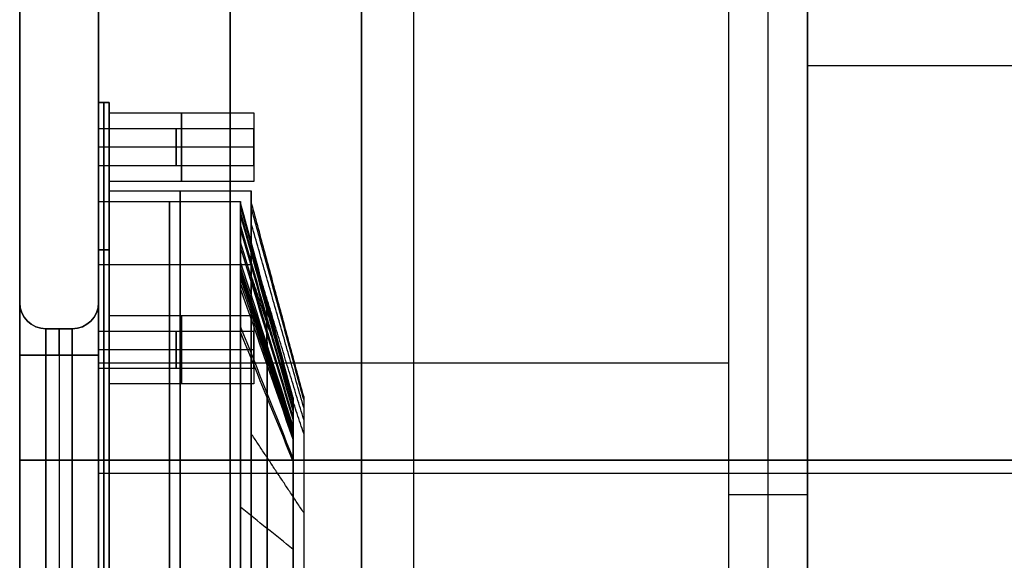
# Model space of a CAD drawing. Header units: millimetres. Extents: x -273 to 273, y -334 to 261.
# Tile 204 of 256: x -273 to -86, y -63 to 40. Entities that reach past the tile are written whole.
import ezdxf

# ---------------------------------------------------------------- set-up
doc = ezdxf.new("R2010")
doc.units = ezdxf.units.MM
doc.layers.add('Livello 01', color=7, linetype='Continuous')

# ---------------------------------------------------------------- blocks, each defined once
blk = doc.blocks.new('Maniglia')
at = {"layer": 'Livello 01', "color": 254, "true_color": 0xcad1ee}
for p, q in [((-65, 83, 1), (65, 83, 1)), ((46, 81, -27.5), (46, 81)), ((46, 78, -27.5), (46, 81, -27.5)), ((46, 78, -27.5), (46, 78, 2)), ((42.5, 74.5, -27.5), (39.5, 74.5, -27.5)), ((52.5, 74.5, -27.5), (49.5, 74.5, -27.5)), ((46, 71, -27.5), (46, 71, 2)), ((46, 68, -27.5), (46, 71, -27.5)), ((46, 68, -27.5), (46, 68)), ((62.2, 66.2, -13.5), (-62.2, 66.2, -13.5)), ((62.2, 64.2, -11.5), (-62.2, 64.2, -11.5)), ((93, -55, 1), (93, 55, 1)), ((74.2, -52.2, -11.5), (74.2, 52.2, -11.5)), ((76.2, -52.2, -13.5), (76.2, 52.2, -13.5)), ((84.5, 42, -27.5), (84.5, 42)), ((84.5, 39, -27.5), (84.5, 42, -27.5)), ((84.5, 39, -27.5), (84.5, 39, 2)), ((81, 35.5, -27.5), (78, 35.5, -27.5)), ((91, 35.5, -27.5), (88, 35.5, -27.5)), ((84.5, 32, -27.5), (84.5, 32, 2)), ((84.5, 29, -27.5), (84.5, 32, -27.5)), ((84.5, 29, -27.5), (84.5, 29)), ((37.1, 0, -37), (-37.1, 0, -37)), ((73.94, 0, -25), (74.2, 0, -25)), ((74.2, 0, 2), (93, 0, 2)), ((74.2, 0, -27), (76.2, 0, -27)), ((74.2, 0, 2), (74.2, 0, -25)), ((76.2, 0), (93, 0)), ((76.2, 0), (76.2, 0, -27)), ((93, 0), (93, 0, 2)), ((36.84, 0, -35), (-36.84, 0, -35)), ((84.5, -29, -27.5), (84.5, -29)), ((84.5, -32, -27.5), (84.5, -29, -27.5)), ((84.5, -32, -27.5), (84.5, -32, 2)), ((81, -35.5, -27.5), (78, -35.5, -27.5)), ((91, -35.5, -27.5), (88, -35.5, -27.5)), ((84.5, -39, -27.5), (84.5, -39, 2)), ((84.5, -42, -27.5), (84.5, -39, -27.5)), ((84.5, -42, -27.5), (84.5, -42)), ((-62.2, -64.2, -11.5), (62.2, -64.2, -11.5)), ((-62.2, -66.2, -13.5), (62.2, -66.2, -13.5)), ((46, -68, -27.5), (46, -68)), ((46, -71, -27.5), (46, -68, -27.5)), ((46, -71, -27.5), (46, -71, 2)), ((42.5, -74.5, -27.5), (39.5, -74.5, -27.5)), ((52.5, -74.5, -27.5), (49.5, -74.5, -27.5)), ((46, -78, -27.5), (46, -78, 2)), ((46, -81, -27.5), (46, -78, -27.5)), ((46, -81, -27.5), (46, -81)), ((65, -83, 1), (-65, -83, 1))]:
    blk.add_line(p, q, dxfattribs=at)
for centre, radius, start, end in [((65, 55), 28, 0, 90), ((46, 74.5, -27.5), 6.5, 0, 180), ((46, 74.5, -13.75), 6.5, 0, 180), ((46, 74.5, -27.5), 3.5, 0, 180), ((46, 74.5, -12.75), 3.5, 0, 180), ((46, 74.5, -13.75), 6.5, 180, 0), ((46, 74.5, -27.5), 3.5, 180, 0), ((46, 74.5, -12.75), 3.5, 180, 0), ((62.2, 52.2, -27), 14, 0, 90), ((62.2, 52.2, -13.5), 14, 0, 90), ((62.2, 52.2, -25), 12, 0, 90), ((62.2, 52.2, -11.5), 12, 0, 90), ((84.5, 35.5, -27.5), 6.5, 0, 180), ((84.5, 35.5, -13.75), 6.5, 0, 180), ((84.5, 35.5, -27.5), 3.5, 0, 180), ((84.5, 35.5, -12.75), 3.5, 0, 180), ((84.5, 35.5, -13.75), 6.5, 180, 0), ((84.5, 35.5, -27.5), 3.5, 180, 0), ((84.5, 35.5, -12.75), 3.5, 180, 0), ((30.1, 25.1, -37), 7, 360, 90), ((84.5, -35.5, -27.5), 6.5, 0, 180), ((84.5, -35.5, -13.75), 6.5, 0, 180), ((84.5, -35.5, -27.5), 3.5, 0, 180), ((84.5, -35.5, -12.75), 3.5, 0, 180), ((84.5, -35.5, -13.75), 6.5, 180, 0), ((84.5, -35.5, -27.5), 3.5, 180, 0), ((84.5, -35.5, -12.75), 3.5, 180, 0), ((62.2, -52.2, -27), 14, 270, 0), ((62.2, -52.2, -25), 12, 270, 0), ((62.2, -52.2, -13.5), 14, 270, 0), ((62.2, -52.2, -11.5), 12, 270, 0), ((65, -55), 28, 270, 0), ((46, -74.5, -27.5), 6.5, 0, 180), ((46, -74.5, -13.75), 6.5, 0, 180), ((46, -74.5, -27.5), 3.5, 0, 180), ((46, -74.5, -12.75), 3.5, 0, 180), ((46, -74.5, -13.75), 6.5, 180, 0), ((46, -74.5, -27.5), 3.5, 180, 0), ((46, -74.5, -12.75), 3.5, 180, 0)]:
    blk.add_arc(centre, radius, start, end, dxfattribs=at)
at = {"layer": 'Livello 01', "color": 254, "true_color": 0xcad1ee, "extrusion": (0, 0, -1)}
for centre, radius, start, end in [((-65, 55, -2), 28, 90, 180), ((-65, 55, -1), 28, 90, 180), ((-46, 74.5), 6.5, 0, 180), ((-46, 74.5, -2), 3.5, 0, 180), ((-46, 74.5, 27.5), 6.5, 180, 0), ((-46, 74.5), 6.5, 180, 0), ((-46, 74.5, -2), 3.5, 180, 0), ((-62.2, 52.2), 14, 90, 180), ((-62.2, 52.2, -2), 12, 90, 180), ((-84.5, 35.5), 6.5, 0, 180), ((-84.5, 35.5, -2), 3.5, 0, 180), ((-84.5, 35.5, 27.5), 6.5, 180, 0), ((-84.5, 35.5), 6.5, 180, 0), ((-84.5, 35.5, -2), 3.5, 180, 0), ((-30.1, -25.1, 37), 7, 180, 270), ((-84.5, -35.5), 6.5, 0, 180), ((-84.5, -35.5, -2), 3.5, 0, 180), ((-84.5, -35.5, 27.5), 6.5, 180, 0), ((-84.5, -35.5), 6.5, 180, 0), ((-84.5, -35.5, -2), 3.5, 180, 0), ((-62.2, -52.2), 14, 180, 270), ((-62.2, -52.2, -2), 12, 180, 270), ((-65, -55, -2), 28, 180, 270), ((-65, -55, -1), 28, 180, 270), ((-46, -74.5), 6.5, 0, 180), ((-46, -74.5, -2), 3.5, 0, 180), ((-46, -74.5, 27.5), 6.5, 180, 0), ((-46, -74.5), 6.5, 180, 0), ((-46, -74.5, -2), 3.5, 180, 0)]:
    blk.add_arc(centre, radius, start, end, dxfattribs=at)
at = {"layer": 'Livello 01', "color": 254, "true_color": 0xcad1ee}
for points, degree in [([(65, 83), (-65, 83)], 1), ([(65, 83, 2), (-65, 83, 2)], 1), ([(65, 83), (65, 83, 2)], 1), ([(39.5, 74.5, -27.5), (39.5, 74.5)], 1), ([(42.5, 74.5, 2), (42.5, 74.5, -27.5)], 1), ([(49.5, 74.5, -27.5), (49.5, 74.5, 2)], 1), ([(52.5, 74.5), (52.5, 74.5, -27.5)], 1), ([(-62.2, 66.2), (62.2, 66.2)], 1), ([(62.2, 66.2, -27), (-62.2, 66.2, -27)], 1), ([(62.2, 66.2), (62.2, 66.2, -27)], 1), ([(-62.2, 64.2, 2), (62.2, 64.2, 2)], 1), ([(62.2, 64.2, -25), (-62.2, 64.2, -25)], 1), ([(-60.2, 64.2, -27), (60.2, 64.2, -27)], 1), ([(8.07, 31.8, -35), (10.74, 42.5, -31.67), (13.4, 53.2, -28.33), (16.07, 63.9, -25)], 3), ([(15.05, 32.1, -37), (30.1, 64.2, -27)], 1), ([(24.77, 31.8, -35), (32.95, 42.5, -31.67), (41.13, 53.2, -28.33), (49.32, 63.9, -25)], 3), ([(28.94, 31.8, -35), (38.5, 42.5, -31.67), (48.07, 53.2, -28.33), (57.63, 63.9, -25)], 3), ([(29.99, 31.8, -35), (39.89, 42.5, -31.67), (49.8, 53.2, -28.33), (59.71, 63.9, -25)], 3), ([(30.1, 32.1, -37), (60.2, 64.2, -27)], 1), ([(30.25, 31.8, -35), (40.24, 42.5, -31.67), (50.23, 53.2, -28.33), (60.22, 63.9, -25)], 3), ([(30.31, 31.8, -35), (40.33, 42.5, -31.67), (50.34, 53.2, -28.33), (60.35, 63.9, -25)], 3), ([(30.38, 31.8, -35), (40.41, 42.5, -31.67), (50.45, 53.2, -28.33), (60.48, 63.9, -25)], 3), ([(30.49, 31.79, -35), (40.57, 42.49, -31.67), (50.64, 53.19, -28.33), (60.72, 63.89, -25)], 3), ([(30.94, 31.77, -35), (41.19, 42.46, -31.67), (51.44, 53.15, -28.33), (61.69, 63.84, -25)], 3), ([(60.2, 64.2, -27), (62.03, 64.2, -27), (65.7, 63.47, -27), (70.36, 60.36, -27), (73.47, 55.7, -27), (74.2, 52.03, -27), (74.2, 50.2, -27)], 3), ([(62.2, 64.2, 2), (62.2, 64.2, -25)], 1), ([(32.76, 31.32, -35), (43.68, 41.85, -31.67), (54.59, 52.37, -28.33), (65.51, 62.9, -25)], 3), ([(32.78, 31.57, -37), (65.56, 63.13, -27)], 1), ([(34.41, 30.33, -35), (45.92, 40.51, -31.67), (57.43, 50.68, -28.33), (68.94, 60.86, -25)], 3), ([(35.05, 30.05, -37), (70.1, 60.1, -27)], 1), ([(35.72, 28.9, -35), (47.69, 38.56, -31.67), (59.67, 48.23, -28.33), (71.64, 57.9, -25)], 3), ([(36.55, 27.15, -35), (48.82, 36.19, -31.67), (61.09, 45.24, -28.33), (73.35, 54.29, -25)], 3), ([(36.57, 27.78, -37), (73.13, 55.56, -27)], 1), ([(93, -55), (93, 55)], 1), ([(93, 55, 2), (93, 55)], 1), ([(93, -55, 2), (93, 55, 2)], 1), ([(74.2, 52.2, 2), (74.2, -52.2, 2)], 1), ([(74.2, 52.2, 2), (74.2, 52.2, -25)], 1), ([(74.2, -52.2, -25), (74.2, 52.2, -25)], 1), ([(76.2, 52.2), (76.2, -52.2)], 1), ([(76.2, 52.2), (76.2, 52.2, -27)], 1), ([(76.2, -52.2, -27), (76.2, 52.2, -27)], 1), ([(36.84, 25.27, -35), (49.2, 33.64, -31.67), (61.57, 42.01, -28.33), (73.94, 50.37, -25)], 3), ([(36.84, 25.21, -35), (49.2, 33.55, -31.67), (61.57, 41.9, -28.33), (73.94, 50.24, -25)], 3), ([(36.84, 25.14, -35), (49.2, 33.47, -31.67), (61.57, 41.79, -28.33), (73.94, 50.11, -25)], 3), ([(36.84, 25.01, -35), (49.2, 33.29, -31.67), (61.57, 41.57, -28.33), (73.94, 49.85, -25)], 3), ([(36.84, 24.75, -35), (49.2, 32.95, -31.67), (61.57, 41.14, -28.33), (73.94, 49.34, -25)], 3), ([(37.1, 25.1, -37), (74.2, 50.2, -27)], 1), ([(74.2, 50.2, -27), (74.2, -50.2, -27)], 1), ([(74.2, -50.2, -27), (74.2, -41.83, -27), (74.2, -25.1, -27), (74.2, 0, -27), (74.2, 25.1, -27), (74.2, 41.83, -27), (74.2, 50.2, -27)], 3), ([(36.84, 24.23, -35), (49.2, 32.25, -31.67), (61.57, 40.28, -28.33), (73.94, 48.3, -25)], 3), ([(36.84, 23.19, -35), (49.2, 30.87, -31.67), (61.57, 38.54, -28.33), (73.94, 46.22, -25)], 3), ([(36.84, 21.11, -35), (49.2, 28.09, -31.67), (61.57, 35.08, -28.33), (73.94, 42.07, -25)], 3), ([(36.84, 16.94, -35), (49.2, 22.55, -31.67), (61.57, 28.16, -28.33), (73.94, 33.77, -25)], 3), ([(78, 35.5, -27.5), (78, 35.5)], 1), ([(81, 35.5, 2), (81, 35.5, -27.5)], 1), ([(88, 35.5, -27.5), (88, 35.5, 2)], 1), ([(91, 35.5), (91, 35.5, -27.5)], 1), ([(30.1, 32.1, -37), (-30.1, 32.1, -37)], 1), ([(37.1, 25.1, -37), (37.1, -25.1, -37)], 1), ([(37.1, 12.55, -37), (74.2, 25.1, -27)], 1), ([(36.84, 8.61, -35), (49.2, 11.46, -31.67), (61.57, 14.31, -28.33), (73.94, 17.16, -25)], 3), ([(37.1, 0, -37), (74.2, 0, -27)], 1), ([(36.84, -8.05, -35), (49.2, -10.72, -31.67), (61.57, -13.38, -28.33), (73.94, -16.05, -25)], 3), ([(37.1, -12.55, -37), (74.2, -25.1, -27)], 1), ([(36.82, -25.71, -35), (49.18, -34.24, -31.67), (61.54, -42.76, -28.33), (73.9, -51.29, -25)], 3), ([(36.83, -25.36, -35), (49.2, -33.75, -31.67), (61.57, -42.15, -28.33), (73.93, -50.55, -25)], 3), ([(36.83, -25.47, -35), (49.2, -33.91, -31.67), (61.56, -42.36, -28.33), (73.93, -50.8, -25)], 3), ([(36.84, -24.72, -35), (49.2, -32.9, -31.67), (61.57, -41.08, -28.33), (73.94, -49.26, -25)], 3), ([(36.84, -25.24, -35), (49.2, -33.59, -31.67), (61.57, -41.95, -28.33), (73.94, -50.3, -25)], 3), ([(37.1, -25.1, -37), (74.2, -50.2, -27)], 1), ([(36.57, -27.78, -37), (73.13, -55.56, -27)], 1), ([(36.68, -26.65, -35), (49, -35.52, -31.67), (61.31, -44.39, -28.33), (73.62, -53.25, -25)], 3), ([(36, -28.45, -35), (48.06, -37.96, -31.67), (60.13, -47.47, -28.33), (72.2, -56.98, -25)], 3), ([(25.33, -31.8, -35), (33.69, -42.5, -31.67), (42.06, -53.2, -28.33), (50.43, -63.9, -25)], 3), ([(29.5, -31.8, -35), (39.25, -42.5, -31.67), (48.99, -53.2, -28.33), (58.74, -63.9, -25)], 3), ([(30.02, -31.8, -35), (39.94, -42.5, -31.67), (49.86, -53.2, -28.33), (59.78, -63.9, -25)], 3), ([(30.29, -31.8, -35), (40.29, -42.5, -31.67), (50.29, -53.2, -28.33), (60.3, -63.9, -25)], 3), ([(30.35, -31.8, -35), (40.38, -42.5, -31.67), (50.4, -53.2, -28.33), (60.43, -63.9, -25)], 3), ([(30.41, -31.8, -35), (40.46, -42.5, -31.67), (50.5, -53.2, -28.33), (60.55, -63.9, -25)], 3), ([(30.52, -31.79, -35), (40.61, -42.49, -31.67), (50.7, -53.19, -28.33), (60.79, -63.89, -25)], 3), ([(31.43, -31.7, -35), (41.86, -42.37, -31.67), (52.29, -53.03, -28.33), (62.73, -63.7, -25)], 3), ([(32.78, -31.57, -37), (65.56, -63.13, -27)], 1), ([(33.22, -31.11, -35), (44.31, -41.56, -31.67), (55.4, -52.01, -28.33), (66.48, -62.46, -25)], 3), ([(34.81, -29.99, -35), (46.45, -40.04, -31.67), (58.1, -50.09, -28.33), (69.74, -60.15, -25)], 3), ([(35.05, -30.05, -37), (70.1, -60.1, -27)], 1), ([(30.1, -32.1, -37), (-30.1, -32.1, -37)], 1), ([(15.05, -32.1, -37), (30.1, -64.2, -27)], 1), ([(30.1, -32.1, -37), (60.2, -64.2, -27)], 1), ([(78, -35.5, -27.5), (78, -35.5)], 1), ([(81, -35.5, 2), (81, -35.5, -27.5)], 1), ([(88, -35.5, -27.5), (88, -35.5, 2)], 1), ([(91, -35.5), (91, -35.5, -27.5)], 1), ([(74.2, -50.2, -27), (74.2, -52.03, -27), (73.47, -55.7, -27), (70.36, -60.36, -27), (65.7, -63.47, -27), (62.03, -64.2, -27), (60.2, -64.2, -27)], 3), ([(74.2, -52.2, 2), (74.2, -52.2, -25)], 1), ([(76.2, -52.2), (76.2, -52.2, -27)], 1), ([(93, -55), (93, -55, 2)], 1), ([(62.2, -64.2, 2), (-62.2, -64.2, 2)], 1), ([(-62.2, -64.2, -25), (62.2, -64.2, -25)], 1), ([(60.2, -64.2, -27), (-60.2, -64.2, -27)], 1), ([(62.2, -64.2, 2), (62.2, -64.2, -25)], 1), ([(62.2, -66.2), (-62.2, -66.2)], 1), ([(-62.2, -66.2, -27), (62.2, -66.2, -27)], 1), ([(62.2, -66.2), (62.2, -66.2, -27)], 1), ([(39.5, -74.5, -27.5), (39.5, -74.5)], 1), ([(42.5, -74.5, 2), (42.5, -74.5, -27.5)], 1), ([(49.5, -74.5, -27.5), (49.5, -74.5, 2)], 1), ([(52.5, -74.5), (52.5, -74.5, -27.5)], 1), ([(-65, -83), (65, -83)], 1), ([(-65, -83, 2), (65, -83, 2)], 1), ([(65, -83, 2), (65, -83)], 1)]:
    blk.add_open_spline(points, degree=degree, dxfattribs=at)
for points, knots in [([(60.2, 64.2, -27), (50.17, 64.2, -27), (30.1, 64.2, -27), (0, 64.2, -27), (-30.1, 64.2, -27), (-50.17, 64.2, -27), (-62.03, 64.2, -27), (-65.7, 63.47, -27), (-70.36, 60.36, -27), (-73.47, 55.7, -27), (-74.2, 52.03, -27), (-74.2, 50.2, -27)], [22.160664, 22.160664, 22.160664, 22.160664, 52.492686, 82.824708, 113.15673, 143.488751, 143.488751, 149.028917, 154.569083, 160.10925, 165.649416, 165.649416, 165.649416, 165.649416]), ([(-73.94, -50.37, -25), (-73.94, -28.19, -25), (-73.94, 5.09, -25), (-73.94, 38.53, -25), (-73.94, 49.8, -25), (-73.94, 50.15, -25), (-73.94, 50.32, -25), (-73.93, 50.84, -25), (-73.91, 51.18, -25), (-73.83, 52.21, -25), (-73.71, 52.89, -25), (-73.39, 54.22, -25), (-73.17, 54.89, -25), (-72.64, 56.17, -25), (-72.32, 56.79, -25), (-71.78, 57.68, -25), (-71.59, 57.97, -25), (-71.18, 58.54, -25), (-70.97, 58.81, -25), (-70.3, 59.61, -25), (-69.82, 60.1, -25), (-68.78, 61, -25), (-68.23, 61.42, -25), (-67.06, 62.17, -25), (-66.45, 62.49, -25), (-65.19, 63.04, -25), (-64.54, 63.27, -25), (-63.54, 63.54, -25), (-63.2, 63.61, -25), (-62.52, 63.74, -25), (-62.18, 63.79, -25), (-61.5, 63.86, -25), (-61.15, 63.88, -25), (-60.64, 63.9, -25), (-60.47, 63.9, -25), (-60.13, 63.9, -25), (-59.28, 63.9, -25), (-55.69, 63.9, -25), (-30.43, 63.9, -25), (5.08, 63.9, -25), (40.59, 63.9, -25), (54.93, 63.9, -25), (58.69, 63.9, -25), (59.71, 63.9, -25), (60.39, 63.9, -25), (60.74, 63.9, -25), (61.76, 63.85, -25), (62.44, 63.76, -25), (63.45, 63.56, -25), (63.79, 63.48, -25), (64.45, 63.29, -25), (64.77, 63.18, -25), (65.73, 62.82, -25), (66.35, 62.54, -25), (67.25, 62.04, -25), (67.55, 61.86, -25), (68.13, 61.48, -25), (68.41, 61.28, -25), (69.23, 60.64, -25), (69.73, 60.18, -25), (70.67, 59.19, -25), (71.1, 58.66, -25), (71.89, 57.54, -25), (72.24, 56.94, -25), (72.85, 55.72, -25), (73.1, 55.09, -25), (73.41, 54.11, -25), (73.5, 53.78, -25), (73.66, 53.11, -25), (73.72, 52.77, -25), (73.88, 51.75, -25), (73.94, 51.06, -25), (73.94, 50.37, -25)], [0, 0, 0, 0, 66.018027, 99.027041, 99.542807, 99.542807, 100.058573, 100.058573, 101.090104, 101.090104, 103.153168, 103.153168, 105.216231, 105.216231, 107.279294, 107.279294, 108.310826, 108.310826, 109.342358, 109.342358, 111.405421, 111.405421, 113.468484, 113.468484, 115.531548, 115.531548, 117.594611, 117.594611, 118.626143, 118.626143, 119.657674, 119.657674, 120.689206, 120.689206, 121.204972, 121.204972, 121.720738, 123.783801, 132.036054, 198.054082, 231.063095, 239.315349, 241.378412, 242.409944, 242.409944, 243.441475, 243.441475, 245.504539, 245.504539, 246.53607, 246.53607, 247.567602, 247.567602, 249.630665, 249.630665, 250.662197, 250.662197, 251.693729, 251.693729, 253.756792, 253.756792, 255.819855, 255.819855, 257.882919, 257.882919, 259.945982, 259.945982, 260.977514, 260.977514, 262.009046, 262.009046, 264.072109, 264.072109, 264.072109, 264.072109]), ([(73.94, 50.37, -25), (73.94, 28.5, -25), (73.94, -4.31, -25), (73.94, -37.8, -25), (73.94, -49.42, -25), (73.94, -50.28, -25), (73.94, -50.45, -25), (73.93, -50.79, -25), (73.92, -50.96, -25), (73.89, -51.47, -25), (73.86, -51.8, -25), (73.73, -52.81, -25), (73.59, -53.47, -25), (73.3, -54.45, -25), (73.19, -54.78, -25), (72.95, -55.42, -25), (72.82, -55.74, -25), (72.39, -56.67, -25), (72.05, -57.27, -25), (71.3, -58.41, -25), (70.87, -58.95, -25), (69.96, -59.96, -25), (69.47, -60.43, -25), (68.68, -61.07, -25), (68.41, -61.28, -25), (67.85, -61.67, -25), (67.56, -61.85, -25), (66.09, -62.72, -25), (64.83, -63.23, -25), (63.41, -63.56, -25), (63.33, -63.58, -25), (63.16, -63.62, -25), (62.9, -63.67, -25), (62.64, -63.72, -25), (62.12, -63.8, -25), (61.78, -63.83, -25), (61.09, -63.89, -25), (60.74, -63.9, -25), (60.05, -63.9, -25), (56.94, -63.9, -25), (31.72, -63.9, -25), (-4.2, -63.9, -25), (-40.13, -63.9, -25), (-54.64, -63.9, -25), (-58.44, -63.9, -25), (-59.48, -63.9, -25), (-60.17, -63.9, -25), (-60.51, -63.9, -25), (-61.55, -63.87, -25), (-62.23, -63.79, -25), (-63.26, -63.6, -25), (-63.6, -63.52, -25), (-64.27, -63.34, -25), (-64.6, -63.24, -25), (-65.58, -62.89, -25), (-66.21, -62.61, -25), (-67.13, -62.11, -25), (-67.43, -61.93, -25), (-68.02, -61.55, -25), (-68.3, -61.35, -25), (-68.86, -60.93, -25), (-69.13, -60.71, -25), (-69.65, -60.24, -25), (-69.9, -60, -25), (-70.61, -59.26, -25), (-71.05, -58.73, -25), (-71.65, -57.88, -25), (-71.85, -57.58, -25), (-72.2, -56.98, -25), (-72.37, -56.68, -25), (-72.83, -55.75, -25), (-73.09, -55.11, -25), (-73.51, -53.79, -25), (-73.67, -53.11, -25), (-73.88, -51.74, -25), (-73.94, -51.06, -25), (-73.94, -50.37, -25)], [0, 0, 0, 0, 66.020147, 99.030221, 101.093351, 101.093351, 101.609133, 101.609133, 102.124916, 102.124916, 103.15648, 103.15648, 105.21961, 105.21961, 106.251175, 106.251175, 107.28274, 107.28274, 109.345869, 109.345869, 111.408999, 111.408999, 113.472128, 113.472128, 114.503693, 114.503693, 115.535258, 115.535258, 119.661517, 119.661517, 119.919408, 119.919408, 120.1773, 120.693082, 120.693082, 121.724647, 121.724647, 122.756212, 122.756212, 123.787776, 132.040295, 198.060442, 231.070516, 239.323035, 241.386164, 242.417729, 242.417729, 243.449294, 243.449294, 245.512423, 245.512423, 246.543988, 246.543988, 247.575553, 247.575553, 249.638683, 249.638683, 250.670247, 250.670247, 251.701812, 251.701812, 252.733377, 252.733377, 253.764942, 253.764942, 255.828071, 255.828071, 256.859636, 256.859636, 257.891201, 257.891201, 259.954331, 259.954331, 262.01746, 262.01746, 264.08059, 264.08059, 264.08059, 264.08059]), ([(55.31, 37.78, -30.02), (55.35, 38.76, -30.01), (55.22, 39.76, -30.01), (54.95, 40.71, -30), (54.67, 41.67, -30), (54.25, 42.58, -30), (53.7, 43.41, -30), (53.14, 44.24, -29.99), (52.46, 44.98, -30), (51.69, 45.61, -30), (50.91, 46.23, -30), (50.04, 46.74, -30), (49.12, 47.09, -30.01), (48.19, 47.45, -30.01), (47.21, 47.66, -30.02), (46.23, 47.71, -30.03), (45.98, 47.73, -30.03), (45.74, 47.73, -30.03), (45.49, 47.72, -30.04), (45.43, 47.72, -30.04), (45.37, 47.72, -30.04), (45.31, 47.72, -30.04), (45.28, 47.71, -30.04), (45.24, 47.72, -30.04), (45.21, 47.72, -30.04), (45.18, 47.72, -30.04), (45.15, 47.72, -30.04), (45.12, 47.72, -30.04), (44.99, 47.72, -30.04), (44.86, 47.72, -30.04), (44.73, 47.72, -30.04), (44.21, 47.72, -30.04), (43.69, 47.72, -30.04), (43.17, 47.72, -30.04), (41.09, 47.72, -30.04), (39.02, 47.72, -30.04), (36.94, 47.72, -30.04), (28.64, 47.72, -30.04), (20.34, 47.72, -30.04), (12.04, 47.72, -30.04), (-4.57, 47.72, -30.04), (-21.17, 47.72, -30.04), (-37.78, 47.72, -30.04), (-39.85, 47.72, -30.04), (-41.93, 47.72, -30.04), (-44, 47.72, -30.04), (-44.26, 47.72, -30.04), (-44.52, 47.72, -30.04), (-44.78, 47.72, -30.04), (-44.91, 47.72, -30.04), (-45.04, 47.72, -30.04), (-45.17, 47.72, -30.04), (-45.2, 47.72, -30.04), (-45.23, 47.72, -30.04), (-45.27, 47.72, -30.04), (-45.3, 47.72, -30.04), (-45.33, 47.72, -30.04), (-45.36, 47.72, -30.04), (-45.42, 47.72, -30.04), (-45.48, 47.72, -30.04), (-45.54, 47.72, -30.04), (-46.03, 47.74, -30.03), (-46.53, 47.71, -30.02), (-47.02, 47.64, -30.02), (-47.99, 47.5, -30.01), (-48.95, 47.21, -30.01), (-49.85, 46.77, -30), (-50.74, 46.34, -30), (-51.57, 45.77, -30), (-52.29, 45.08, -30), (-53.01, 44.4, -29.99), (-53.63, 43.6, -30), (-54.11, 42.73, -30), (-54.59, 41.86, -30), (-54.94, 40.91, -30), (-55.13, 39.94, -30), (-55.23, 39.45, -30.01), (-55.29, 38.96, -30.01), (-55.31, 38.46, -30.01), (-55.32, 38.34, -30.01), (-55.32, 38.22, -30.02), (-55.32, 38.09, -30.02), (-55.32, 38.03, -30.02), (-55.32, 37.97, -30.02), (-55.32, 37.91, -30.02), (-55.32, 37.85, -30.02), (-55.31, 37.79, -30.02), (-55.31, 37.72, -30.02), (-55.31, 37.46, -30.02), (-55.31, 37.2, -30.02), (-55.31, 36.94, -30.02), (-55.31, 28.64, -30.02), (-55.31, 20.34, -30.02), (-55.31, 12.04, -30.02), (-55.31, 3.73, -30.02), (-55.31, -4.57, -30.02), (-55.31, -12.87, -30.02), (-55.31, -17.02, -30.02), (-55.31, -21.17, -30.02), (-55.31, -25.32, -30.02), (-55.31, -27.4, -30.02), (-55.31, -29.47, -30.02), (-55.31, -31.55, -30.02), (-55.31, -32.59, -30.02), (-55.31, -33.62, -30.02), (-55.31, -34.66, -30.02), (-55.31, -35.18, -30.02), (-55.31, -35.7, -30.02), (-55.31, -36.22, -30.02), (-55.31, -36.48, -30.02), (-55.31, -36.74, -30.02), (-55.31, -37, -30.02), (-55.31, -37.13, -30.02), (-55.31, -37.26, -30.02), (-55.31, -37.39, -30.02), (-55.31, -37.45, -30.02), (-55.31, -37.52, -30.02), (-55.31, -37.58, -30.02), (-55.31, -37.61, -30.02), (-55.31, -37.65, -30.02), (-55.31, -37.68, -30.02), (-55.31, -37.71, -30.02), (-55.31, -37.74, -30.02), (-55.31, -37.78, -30.02)], [0, 0, 0, 0, 4.137425, 4.137425, 4.137425, 8.27485, 8.27485, 8.27485, 12.412276, 12.412276, 12.412276, 16.549701, 16.549701, 16.549701, 20.687126, 20.687126, 20.687126, 21.721482, 21.721482, 21.721482, 21.980071, 21.980071, 21.980071, 22.109366, 22.109366, 22.109366, 22.23866, 22.23866, 22.23866, 22.755838, 22.755838, 22.755838, 24.824551, 24.824551, 24.824551, 33.099401, 33.099401, 33.099401, 66.198803, 66.198803, 66.198803, 132.397606, 132.397606, 132.397606, 140.672456, 140.672456, 140.672456, 141.706812, 141.706812, 141.706812, 142.223991, 142.223991, 142.223991, 142.353285, 142.353285, 142.353285, 142.48258, 142.48258, 142.48258, 142.741169, 142.741169, 142.741169, 144.809881, 144.809881, 144.809881, 148.947306, 148.947306, 148.947306, 153.084732, 153.084732, 153.084732, 157.222157, 157.222157, 157.222157, 161.359582, 161.359582, 161.359582, 163.428295, 163.428295, 163.428295, 163.945473, 163.945473, 163.945473, 164.204062, 164.204062, 164.204062, 164.462651, 164.462651, 164.462651, 165.497007, 165.497007, 165.497007, 198.596409, 198.596409, 198.596409, 231.69581, 231.69581, 231.69581, 248.245511, 248.245511, 248.245511, 256.520361, 256.520361, 256.520361, 260.657786, 260.657786, 260.657786, 262.726499, 262.726499, 262.726499, 263.760855, 263.760855, 263.760855, 264.278033, 264.278033, 264.278033, 264.536622, 264.536622, 264.536622, 264.665917, 264.665917, 264.665917, 264.795212, 264.795212, 264.795212, 264.795212]), ([(-55.31, -37.78, -30.02), (-55.35, -38.76, -30.01), (-55.22, -39.76, -30.01), (-54.95, -40.71, -30), (-54.67, -41.67, -30), (-54.25, -42.58, -30), (-53.7, -43.41, -30), (-53.14, -44.24, -29.99), (-52.46, -44.98, -30), (-51.69, -45.61, -30), (-50.91, -46.23, -30), (-50.04, -46.74, -30), (-49.12, -47.09, -30.01), (-48.19, -47.45, -30.01), (-47.21, -47.66, -30.02), (-46.23, -47.71, -30.03), (-45.98, -47.73, -30.03), (-45.74, -47.73, -30.03), (-45.49, -47.72, -30.04), (-45.43, -47.72, -30.04), (-45.37, -47.72, -30.04), (-45.31, -47.72, -30.04), (-45.28, -47.71, -30.04), (-45.24, -47.72, -30.04), (-45.21, -47.72, -30.04), (-45.18, -47.72, -30.04), (-45.15, -47.72, -30.04), (-45.12, -47.72, -30.04), (-44.99, -47.72, -30.04), (-44.86, -47.72, -30.04), (-44.73, -47.72, -30.04), (-44.21, -47.72, -30.04), (-43.69, -47.72, -30.04), (-43.17, -47.72, -30.04), (-41.09, -47.72, -30.04), (-39.02, -47.72, -30.04), (-36.94, -47.72, -30.04), (-28.64, -47.72, -30.04), (-20.34, -47.72, -30.04), (-12.04, -47.72, -30.04), (4.57, -47.72, -30.04), (21.17, -47.72, -30.04), (37.78, -47.72, -30.04), (39.85, -47.72, -30.04), (41.93, -47.72, -30.04), (44, -47.72, -30.04), (44.26, -47.72, -30.04), (44.52, -47.72, -30.04), (44.78, -47.72, -30.04), (44.91, -47.72, -30.04), (45.04, -47.72, -30.04), (45.17, -47.72, -30.04), (45.2, -47.72, -30.04), (45.23, -47.72, -30.04), (45.27, -47.72, -30.04), (45.3, -47.72, -30.04), (45.33, -47.72, -30.04), (45.36, -47.72, -30.04), (45.42, -47.72, -30.04), (45.48, -47.72, -30.04), (45.54, -47.72, -30.04), (46.03, -47.74, -30.03), (46.53, -47.71, -30.02), (47.02, -47.64, -30.02), (47.99, -47.5, -30.01), (48.95, -47.21, -30.01), (49.85, -46.77, -30), (50.74, -46.34, -30), (51.57, -45.77, -30), (52.29, -45.08, -30), (53.01, -44.4, -29.99), (53.63, -43.6, -30), (54.11, -42.73, -30), (54.59, -41.86, -30), (54.94, -40.91, -30), (55.13, -39.94, -30), (55.23, -39.45, -30.01), (55.29, -38.96, -30.01), (55.31, -38.46, -30.01), (55.32, -38.34, -30.01), (55.32, -38.22, -30.02), (55.32, -38.09, -30.02), (55.32, -38.03, -30.02), (55.32, -37.97, -30.02), (55.32, -37.91, -30.02), (55.32, -37.85, -30.02), (55.31, -37.79, -30.02), (55.31, -37.72, -30.02), (55.31, -37.46, -30.02), (55.31, -37.2, -30.02), (55.31, -36.94, -30.02), (55.31, -28.64, -30.02), (55.31, -20.34, -30.02), (55.31, -12.04, -30.02), (55.31, -3.73, -30.02), (55.31, 4.57, -30.02), (55.31, 12.87, -30.02), (55.31, 17.02, -30.02), (55.31, 21.17, -30.02), (55.31, 25.32, -30.02), (55.31, 27.4, -30.02), (55.31, 29.47, -30.02), (55.31, 31.55, -30.02), (55.31, 32.59, -30.02), (55.31, 33.62, -30.02), (55.31, 34.66, -30.02), (55.31, 35.18, -30.02), (55.31, 35.7, -30.02), (55.31, 36.22, -30.02), (55.31, 36.48, -30.02), (55.31, 36.74, -30.02), (55.31, 37, -30.02), (55.31, 37.13, -30.02), (55.31, 37.26, -30.02), (55.31, 37.39, -30.02), (55.31, 37.45, -30.02), (55.31, 37.52, -30.02), (55.31, 37.58, -30.02), (55.31, 37.61, -30.02), (55.31, 37.65, -30.02), (55.31, 37.68, -30.02), (55.31, 37.71, -30.02), (55.31, 37.74, -30.02), (55.31, 37.78, -30.02)], [0, 0, 0, 0, 4.137425, 4.137425, 4.137425, 8.27485, 8.27485, 8.27485, 12.412276, 12.412276, 12.412276, 16.549701, 16.549701, 16.549701, 20.687126, 20.687126, 20.687126, 21.721482, 21.721482, 21.721482, 21.980071, 21.980071, 21.980071, 22.109366, 22.109366, 22.109366, 22.23866, 22.23866, 22.23866, 22.755838, 22.755838, 22.755838, 24.824551, 24.824551, 24.824551, 33.099401, 33.099401, 33.099401, 66.198803, 66.198803, 66.198803, 132.397606, 132.397606, 132.397606, 140.672456, 140.672456, 140.672456, 141.706812, 141.706812, 141.706812, 142.223991, 142.223991, 142.223991, 142.353285, 142.353285, 142.353285, 142.48258, 142.48258, 142.48258, 142.741169, 142.741169, 142.741169, 144.809881, 144.809881, 144.809881, 148.947306, 148.947306, 148.947306, 153.084732, 153.084732, 153.084732, 157.222157, 157.222157, 157.222157, 161.359582, 161.359582, 161.359582, 163.428295, 163.428295, 163.428295, 163.945473, 163.945473, 163.945473, 164.204062, 164.204062, 164.204062, 164.462651, 164.462651, 164.462651, 165.497007, 165.497007, 165.497007, 198.596409, 198.596409, 198.596409, 231.69581, 231.69581, 231.69581, 248.245511, 248.245511, 248.245511, 256.520361, 256.520361, 256.520361, 260.657786, 260.657786, 260.657786, 262.726499, 262.726499, 262.726499, 263.760855, 263.760855, 263.760855, 264.278033, 264.278033, 264.278033, 264.536622, 264.536622, 264.536622, 264.665917, 264.665917, 264.665917, 264.795212, 264.795212, 264.795212, 264.795212]), ([(-36.84, -25.27, -35), (-36.84, -14.31, -35), (-36.84, 2.14, -35), (-36.84, 18.93, -35), (-36.84, 24.75, -35), (-36.84, 25.26, -35), (-36.84, 25.43, -35), (-36.82, 25.78, -35), (-36.8, 25.95, -35), (-36.73, 26.46, -35), (-36.66, 26.8, -35), (-36.46, 27.47, -35), (-36.33, 27.79, -35), (-36.03, 28.42, -35), (-35.85, 28.72, -35), (-35.45, 29.29, -35), (-35.23, 29.56, -35), (-34.74, 30.06, -35), (-34.48, 30.29, -35), (-33.92, 30.71, -35), (-33.63, 30.9, -35), (-33.01, 31.22, -35), (-32.69, 31.36, -35), (-32.03, 31.58, -35), (-31.69, 31.66, -35), (-31.18, 31.74, -35), (-31.01, 31.76, -35), (-30.67, 31.79, -35), (-30.5, 31.8, -35), (-29.98, 31.8, -35), (-28.27, 31.8, -35), (-15.61, 31.8, -35), (2.19, 31.8, -35), (19.98, 31.8, -35), (27.51, 31.8, -35), (29.56, 31.8, -35), (30.42, 31.8, -35), (30.59, 31.79, -35), (30.93, 31.77, -35), (31.1, 31.75, -35), (31.61, 31.68, -35), (31.95, 31.6, -35), (32.6, 31.39, -35), (32.92, 31.26, -35), (33.53, 30.95, -35), (33.83, 30.77, -35), (34.66, 30.17, -35), (35.16, 29.67, -35), (35.77, 28.85, -35), (35.95, 28.56, -35), (36.26, 27.94, -35), (36.4, 27.62, -35), (36.61, 26.98, -35), (36.69, 26.64, -35), (36.81, 25.97, -35), (36.84, 25.62, -35), (36.84, 25.27, -35)], [-131.675231, -131.675231, -131.675231, -131.675231, -98.756424, -82.29702, -81.268307, -81.268307, -80.75395, -80.75395, -80.239594, -80.239594, -79.210881, -79.210881, -78.182169, -78.182169, -77.153456, -77.153456, -76.124743, -76.124743, -75.09603, -75.09603, -74.067318, -74.067318, -73.038605, -73.038605, -72.009892, -72.009892, -71.495536, -71.495536, -70.981179, -70.981179, -69.952467, -65.837616, -32.918808, -16.459404, -12.344553, -10.287127, -10.287127, -9.772771, -9.772771, -9.258415, -9.258415, -8.229702, -8.229702, -7.200989, -7.200989, -6.172276, -6.172276, -4.114851, -4.114851, -3.086138, -3.086138, -2.057425, -2.057425, -1.028713, -1.028713, 0, 0, 0, 0]), ([(-36.84, -25.27, -35), (-36.84, -25.61, -35), (-36.81, -25.95, -35), (-36.7, -26.61, -35), (-36.62, -26.94, -35), (-36.42, -27.58, -35), (-36.29, -27.89, -35), (-35.99, -28.49, -35), (-35.64, -29.06, -35), (-35.21, -29.58, -35), (-34.74, -30.06, -35), (-34.49, -30.29, -35), (-33.95, -30.69, -35), (-33.66, -30.87, -35), (-33.07, -31.19, -35), (-32.76, -31.33, -35), (-32.13, -31.55, -35), (-31.81, -31.63, -35), (-31.14, -31.76, -35), (-30.81, -31.79, -35), (-30.31, -31.8, -35), (-30.14, -31.8, -35), (-29.81, -31.8, -35), (-29.3, -31.8, -35), (-28.8, -31.8, -35), (-28.3, -31.8, -35), (-28.13, -31.8, -35), (-27.78, -31.8, -35), (-27.26, -31.8, -35), (-26.06, -31.8, -35), (-19.51, -31.8, -35), (-2.27, -31.8, -35), (15.65, -31.8, -35), (28.24, -31.8, -35), (29.79, -31.8, -35), (30.13, -31.8, -35), (30.31, -31.8, -35), (30.82, -31.79, -35), (31.17, -31.75, -35), (31.84, -31.63, -35), (32.17, -31.54, -35), (32.82, -31.31, -35), (33.13, -31.16, -35), (33.74, -30.83, -35), (34.02, -30.64, -35), (34.56, -30.22, -35), (34.82, -29.99, -35), (35.29, -29.49, -35), (35.51, -29.22, -35), (35.89, -28.65, -35), (36.07, -28.35, -35), (36.36, -27.73, -35), (36.48, -27.41, -35), (36.67, -26.75, -35), (36.74, -26.41, -35), (36.81, -25.9, -35), (36.82, -25.73, -35), (36.84, -25.38, -35), (36.84, -25.21, -35), (36.84, -24.7, -35), (36.84, -18.88, -35), (36.84, -2.11, -35), (36.84, 14.32, -35), (36.84, 25.27, -35)], [0, 0, 0, 0, 1.028686, 1.028686, 2.057372, 2.057372, 3.086057, 3.086057, 4.114743, 5.143429, 5.143429, 6.172115, 6.172115, 7.2008, 7.2008, 8.229486, 8.229486, 9.258172, 9.258172, 10.286858, 10.286858, 10.8012, 10.8012, 11.315543, 12.344229, 12.344229, 12.858572, 12.858572, 13.372915, 14.401601, 16.458972, 32.917944, 65.835888, 69.950631, 70.464974, 70.464974, 70.979317, 70.979317, 72.008003, 72.008003, 73.036688, 73.036688, 74.065374, 74.065374, 75.09406, 75.09406, 76.122746, 76.122746, 77.151432, 77.151432, 78.180117, 78.180117, 79.208803, 79.208803, 80.237489, 80.237489, 80.751832, 80.751832, 81.266175, 81.266175, 82.29486, 98.753832, 131.671776, 131.671776, 131.671776, 131.671776])]:
    blk.add_open_spline(points, degree=3, knots=knots, dxfattribs=at)

msp = doc.modelspace()

# ---------------------------------------------------------------- linework, layer by layer
at = {"layer": 'Livello 01', "color": 254, "true_color": 0xcad1ee}
for p, q in [((-272.75, -13.65, -266.65), (-272.75, 241.35, -266.65)), ((-257.75, -13.65, -236.15), (-257.75, 241.35, -236.15)), ((-257.75, -291.65, -48.65), (-257.75, 241.35, -48.65)), ((-232.75, -291.65, -356.65), (-232.75, 241.35, -356.65)), ((-232.75, 241.35, -341.65), (-232.75, -291.65, -341.65)), ((-232.75, -291.65, -130.65), (-232.75, 241.35, -130.65)), ((-232.75, 241.35, -115.65), (-232.75, -291.65, -115.65)), ((-207.75, -291.65, -349.15), (-207.75, 241.35, -349.15)), ((-207.75, -291.65, -123.15), (-207.75, 241.35, -123.15)), ((-197.87, 241.35, 18.35), (-197.87, -291.65, 18.35)), ((-130.5, 191.35, -31.65), (-130.5, -291.65, -31.65)), ((-123, 31.35, 10.85), (123, 31.35, 10.85)), ((-262.75, -18.65, -240.65), (-267.75, -18.65, -240.65)), ((-265.25, -18.65, -275.65), (-265.25, -18.65, -205.65)), ((-265.25, -23.65, -280.65), (-265.25, -113.65, -280.65)), ((-265.25, -23.65, -200.65), (-265.25, -113.65, -200.65)), ((-257.75, -25.15, -341.65), (-257.75, -25.15, -285.65)), ((-257.75, -25.15, -195.65), (-257.75, -25.15, -130.65)), ((-257.75, -25.15, -356.65), (-207.75, -25.15, -356.65)), ((-257.75, -25.15, -341.65), (-207.75, -25.15, -341.65)), ((-257.75, -25.15, -130.65), (-207.75, -25.15, -130.65)), ((-257.75, -25.15, -115.65), (-207.75, -25.15, -115.65)), ((-257.75, -25.15, -115.65), (-257.75, -25.15, 18.35)), ((-257.75, -25.15, 18.35), (-138, -25.15, 18.35)), ((-207.75, -25.15, -356.65), (-207.75, -25.15, -341.65)), ((-207.75, -25.15, -130.65), (-207.75, -25.15, -115.65)), ((-138, -25.15, -31.65), (-138, -25.15, 18.35)), ((-123, -25.15, -31.65), (-123, -25.15, 3.35)), ((-272.75, -43.65, -551.65), (-272.75, -43.65, -285.65)), ((-272.75, -43.65, -195.65), (-272.75, -43.65, 18.35)), ((257.75, -43.65, -566.65), (-257.75, -43.65, -566.65)), ((-257.75, -43.65, 33.35), (-58, -43.65, 33.35)), ((-123, -43.65, 3.35), (-22.5, -43.65, 3.35)), ((-257.75, -46.15, -551.65), (-257.75, -46.15, -356.65)), ((257.75, -46.15, -551.65), (-257.75, -46.15, -551.65)), ((-138, -50.15, -31.65), (-123, -50.15, -31.65))]:
    msp.add_line(p, q, dxfattribs=at)
for centre, start, end in [((-267.75, -13.65, -275.65), 180, 270), ((-267.75, -13.65, -240.65), 180, 270), ((-262.75, -13.65, -275.65), 270, 0)]:
    msp.add_arc(centre, 5, start, end, dxfattribs=at)
at = {"layer": 'Livello 01', "color": 254, "true_color": 0xcad1ee, "extrusion": (0, 0, -1)}
for centre, start, end in [((267.75, -13.65, 205.65), 270, 0), ((262.75, -13.65, 205.65), 180, 270), ((262.75, -13.65, 240.65), 180, 270)]:
    msp.add_arc(centre, 5, start, end, dxfattribs=at)
at = {"layer": 'Livello 01', "color": 254, "true_color": 0xcad1ee, "extrusion": (-1, 0, 0)}
for centre, radius, start, end in [((23.65, -205.65, 272.75), 10, 90, 180), ((23.65, -275.65, 272.75), 10, 180, 270), ((23.65, -205.65, 257.75), 10, 90, 180), ((23.65, -275.65, 257.75), 10, 180, 270), ((23.65, -205.65, 265.25), 5, 90, 180), ((23.65, -275.65, 265.25), 5, 180, 270), ((23.65, -205.65, 262.75), 5, 90, 180), ((23.65, -275.65, 262.75), 5, 180, 270)]:
    msp.add_arc(centre, radius, start, end, dxfattribs=at)
at = {"layer": 'Livello 01', "color": 254, "true_color": 0xcad1ee, "extrusion": (1, 0, 0)}
for centre, start, end in [((-23.65, -205.65, -267.75), 0, 90), ((-23.65, -275.65, -267.75), 270, 0)]:
    msp.add_arc(centre, 5, start, end, dxfattribs=at)
at = {"layer": 'Livello 01', "color": 254, "true_color": 0xcad1ee, "extrusion": (0, 1, 0)}
for centre, radius, start, end in [((267.75, -195.65, -23.65), 5, 270, 0), ((267.75, -285.65, -23.65), 5, 360, 90), ((262.75, -195.65, -23.65), 5, 180, 270), ((262.75, -285.65, -23.65), 5, 90, 180), ((257.75, -551.65, -43.65), 15, 270, 0), ((257.75, 18.35, -43.65), 15, 360, 90)]:
    msp.add_arc(centre, radius, start, end, dxfattribs=at)
at = {"layer": 'Livello 01', "color": 254, "true_color": 0xcad1ee}
for points in [[(-272.75, 241.35, 18.35), (-272.75, -328.65, 18.35)], [(-272.75, -328.65, -551.65), (-272.75, 241.35, -551.65)], [(-257.75, 241.35, -130.65), (-257.75, -291.65, -130.65)], [(-257.75, -291.65, -341.65), (-257.75, 241.35, -341.65)], [(-257.75, -291.65, -356.65), (-257.75, 241.35, -356.65)], [(-257.75, 241.35, -115.65), (-257.75, -291.65, -115.65)], [(-257.75, -333.65, -551.65), (-257.75, 241.35, -551.65)], [(-257.75, 241.35, 18.35), (-257.75, -291.65, 18.35)], [(-257.75, 241.35, -566.65), (-257.75, -328.65, -566.65)], [(-257.75, 241.35, 33.35), (-257.75, -328.65, 33.35)], [(-207.75, 241.35, -356.65), (-207.75, -291.65, -356.65)], [(-207.75, -291.65, -341.65), (-207.75, 241.35, -341.65)], [(-207.75, 241.35, -130.65), (-207.75, -291.65, -130.65)], [(-207.75, -291.65, -115.65), (-207.75, 241.35, -115.65)], [(-138, 241.35, 18.35), (-138, -291.65, 18.35)], [(-123, 31.35, 18.35), (-123, 241.35, 18.35)], [(-138, 191.35, -31.65), (-138, -291.65, -31.65)], [(-123, 191.35, -31.65), (-123, -291.65, -31.65)], [(-123, 31.35, 3.35), (-123, 31.35, 18.35)], [(-123, -118.65, 3.35), (-123, 31.35, 3.35)], [(-123, 31.35, 18.35), (123, 31.35, 18.35)], [(-123, 31.35, 3.35), (123, 31.35, 3.35)], [(-272.75, -13.65, -205.65), (-272.75, -13.65, -275.65)], [(-257.75, -13.65, -205.65), (-257.75, -13.65, -275.65)], [(-267.75, -18.65, -205.65), (-262.75, -18.65, -205.65)], [(-267.75, -18.65, -275.65), (-267.75, -18.65, -205.65)], [(-262.75, -18.65, -275.65), (-267.75, -18.65, -275.65)], [(-262.75, -18.65, -205.65), (-262.75, -18.65, -275.65)], [(-272.75, -113.65, -195.65), (-272.75, -23.65, -195.65)], [(-272.75, -23.65, -285.65), (-272.75, -113.65, -285.65)], [(-267.75, -23.65, -280.65), (-262.75, -23.65, -280.65)], [(-267.75, -113.65, -280.65), (-267.75, -23.65, -280.65)], [(-267.75, -23.65, -200.65), (-267.75, -113.65, -200.65)], [(-262.75, -23.65, -200.65), (-267.75, -23.65, -200.65)], [(-262.75, -23.65, -280.65), (-262.75, -113.65, -280.65)], [(-262.75, -113.65, -200.65), (-262.75, -23.65, -200.65)], [(-257.75, -113.65, -195.65), (-257.75, -23.65, -195.65)], [(-257.75, -23.65, -285.65), (-257.75, -113.65, -285.65)]]:
    msp.add_open_spline(points, degree=1, dxfattribs=at)

# ---------------------------------------------------------------- block references
at = {"layer": 'Livello 01', "extrusion": (-1, 1.89692e-16, 5.01632e-16), "rotation": 180}
msp.add_blockref('Maniglia', (68.65, -221.45, 255.75), dxfattribs=at)

doc.saveas('drawing.dxf')
